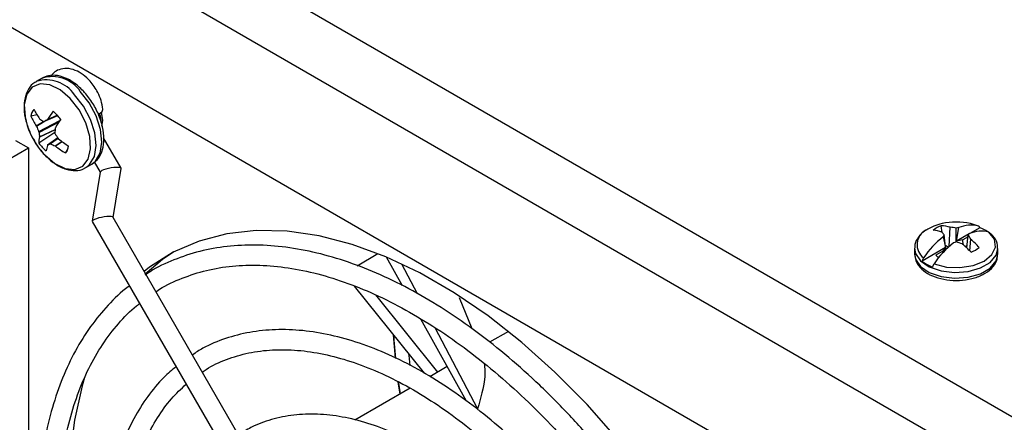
# Model space of a CAD drawing. Header units: inches. Extents: x 0.3 to 43.2, y 0.2 to 48.7.
# Tile 14 of 27: x 2.5 to 5.7, y 44.3 to 45.6. Entities that reach past the tile are written whole.
import ezdxf

# ---------------------------------------------------------------- set-up
doc = ezdxf.new("R2010")
doc.units = ezdxf.units.IN
doc.header["$MEASUREMENT"] = 0

msp = doc.modelspace()

# ---------------------------------------------------------------- linework, layer by layer
at = {"color": 7, "linetype": 'Continuous', "lineweight": 25}
for p, q in [((0.8619, 47.1333), (5.9389, 44.2024)), ((0.9068, 47.1074), (5.894, 44.2284)), ((0.6851, 47.0313), (5.7621, 44.1004)), ((5.3134, 43.9511), (1.1337, 46.364)), ((2.6212, 45.3989), (2.6023, 45.388)), ((2.6055, 45.2803), (2.5849, 45.2756)), ((2.6274, 45.2583), (2.672, 45.2779)), ((2.6031, 45.2429), (2.6024, 45.2443)), ((2.613, 45.2677), (2.6139, 45.2667)), ((2.6381, 45.2643), (2.6389, 45.2651)), ((2.6644, 45.2381), (2.664, 45.2369)), ((2.663, 45.2229), (2.6107, 45.1888)), ((2.6131, 45.2082), (2.6131, 45.2092)), ((2.6721, 45.2059), (2.639, 45.1817)), ((2.8773, 45.1073), (2.8206, 45.2055)), ((2.5349, 45.1975), (2.5773, 45.173)), ((2.6391, 45.1818), (2.6386, 45.1812)), ((2.647, 45.1862), (2.6728, 45.2049)), ((2.6646, 45.1786), (2.6633, 45.1794)), ((2.674, 45.2032), (2.6751, 45.202)), ((1.6365, 44.6299), (2.5773, 45.173)), ((2.5773, 45.173), (2.5773, 42.9689)), ((2.7029, 45.1648), (2.6973, 45.1569)), ((2.7633, 45.1092), (2.7822, 45.1201)), ((2.7905, 45.1277), (2.8097, 45.0943)), ((2.8098, 45.0949), (2.7839, 44.9356)), ((2.8517, 44.9475), (2.8775, 45.1062)), ((2.7841, 44.9345), (3.6426, 43.4476)), ((3.6989, 43.4801), (2.8514, 44.948)), ((5.5398, 44.8986), (5.537, 44.921)), ((5.6573, 44.92), (5.6313, 44.9278)), ((5.5517, 44.8436), (5.5463, 44.891)), ((5.5624, 44.8537), (5.566, 44.916)), ((5.5853, 44.8684), (5.5853, 44.9135)), ((5.5861, 44.8707), (5.5939, 44.9148)), ((5.6272, 44.8944), (5.5861, 44.8707)), ((5.6195, 44.849), (5.6244, 44.891)), ((5.662, 44.9145), (5.6299, 44.896)), ((5.5428, 44.8853), (5.5506, 44.8502)), ((5.5601, 44.8516), (5.5502, 44.8574)), ((5.607, 44.8757), (5.5861, 44.8707)), ((5.6237, 44.8854), (5.607, 44.8757)), ((5.6079, 44.8592), (5.607, 44.8757)), ((5.6205, 44.8574), (5.6143, 44.8538)), ((5.6289, 44.8401), (5.6322, 44.8778)), ((3.6425, 44.7915), (3.7105, 44.8308)), ((5.4503, 44.8474), (5.4503, 44.829)), ((5.5506, 44.8502), (5.4747, 44.8064)), ((5.542, 44.8382), (5.5193, 44.8251)), ((5.5506, 44.8502), (5.542, 44.8382)), ((5.5423, 44.8339), (5.542, 44.8382)), ((5.7203, 44.829), (5.7203, 44.8474)), ((3.7898, 44.7261), (3.738, 44.8195)), ((3.7864, 44.7979), (3.8371, 44.7014)), ((3.6332, 44.7254), (3.8602, 44.443)), ((3.9044, 44.4465), (3.7031, 44.6969)), ((4.0156, 44.5867), (3.9749, 44.6872)), ((3.9975, 44.3522), (3.8498, 44.6183)), ((3.76, 44.5677), (3.7661, 44.4922)), ((3.895, 44.591), (4.0332, 44.3278)), ((4.1333, 44.5786), (4.0722, 44.5434)), ((3.9353, 44.4643), (3.8787, 44.4317)), ((3.7753, 44.415), (3.7812, 44.3754)), ((3.8145, 44.3946), (3.6353, 44.2912))]:
    msp.add_line(p, q, dxfattribs=at)
at = {"color": 8, "linetype": 'Continuous', "lineweight": 25}
for p, q in [((2.6275, 45.2584), (2.672, 45.2779)), ((2.6711, 45.2789), (2.6381, 45.2643)), ((2.6389, 45.2651), (2.6708, 45.2792)), ((2.6024, 45.2443), (2.6258, 45.2584)), ((2.6317, 45.2602), (2.6031, 45.2429)), ((2.6109, 45.2263), (2.6789, 45.2618)), ((2.6758, 45.257), (2.6117, 45.2235)), ((2.6131, 45.2092), (2.6636, 45.2327)), ((2.6635, 45.2317), (2.6131, 45.2082)), ((2.6721, 45.2059), (2.6391, 45.1818)), ((2.6736, 45.2038), (2.649, 45.186)), ((2.6633, 45.1794), (2.6856, 45.194)), ((2.6867, 45.1932), (2.6646, 45.1786))]:
    msp.add_line(p, q, dxfattribs=at)
at = {"color": 7, "linetype": 'Continuous', "lineweight": 25, "flags": 128}
for points in [[(2.7125, 45.3332), (2.6796, 45.3612), (2.646, 45.3776), (2.6147, 45.3808), (2.589, 45.3703), (2.5714, 45.3472), (2.5635, 45.3138), (2.5661, 45.2734), (2.5733, 45.2453)], [(2.6253, 45.1554), (2.6298, 45.1505), (2.6626, 45.1224), (2.6963, 45.106), (2.7275, 45.1029), (2.7532, 45.1134), (2.7709, 45.1365), (2.7788, 45.1698), (2.7762, 45.2103), (2.7632, 45.2538), (2.7413, 45.2961), (2.7125, 45.3332), (2.7125, 45.3332)], [(2.8031, 45.2824), (2.8092, 45.2853), (2.8163, 45.2911), (2.8188, 45.2975), (2.8187, 45.2984)], [(2.8154, 45.2432), (2.8179, 45.2624), (2.8143, 45.289)], [(4.7604, 43.8419), (4.757, 43.8477), (4.6734, 43.9803), (4.5835, 44.1076), (4.4882, 44.2283), (4.3882, 44.3417), (4.2842, 44.4468), (4.1772, 44.5427), (4.068, 44.6287), (3.9574, 44.704), (3.8463, 44.7681), (3.7357, 44.8204), (3.6265, 44.8606), (3.5195, 44.8883), (3.4155, 44.9033), (3.3155, 44.9054), (3.2201, 44.8946), (3.1303, 44.8711), (3.0467, 44.835), (2.97, 44.7867), (2.9524, 44.7731)], [(5.5133, 44.7976), (5.5535, 44.7872), (5.5974, 44.7852), (5.6399, 44.7919), (5.6759, 44.8065), (5.7012, 44.8273), (5.7128, 44.8518), (5.7094, 44.8772), (5.6913, 44.9004)], [(3.0483, 44.8359), (3.0123, 44.8111), (2.9549, 44.7625)], [(3.7684, 44.491), (3.7634, 44.5506), (3.7625, 44.5646)], [(3.8096, 44.506), (3.8102, 44.5002), (3.814, 44.4681)], [(2.7593, 44.4292), (2.7513, 44.4017), (2.7266, 44.291), (2.7117, 44.1725), (2.7067, 44.0473), (2.7117, 43.9163), (2.7266, 43.7807), (2.7513, 43.6414), (2.7856, 43.4997), (2.8292, 43.3566), (2.8819, 43.2133), (2.943, 43.071), (3.0123, 42.9308), (3.0523, 42.8573)], [(3.7832, 44.3765), (3.7781, 44.4105), (3.7776, 44.4139)]]:
    msp.add_lwpolyline(points, dxfattribs=at)
at = {"color": 8, "linetype": 'Continuous', "lineweight": 25, "flags": 128}
for points in [[(2.7648, 45.1101), (2.7756, 45.1189), (2.791, 45.145), (2.7966, 45.1804), (2.7922, 45.2218), (2.7781, 45.2656), (2.7555, 45.3078), (2.7264, 45.3448)], [(2.7822, 45.1201), (2.7946, 45.1298), (2.8099, 45.1559), (2.8156, 45.1913), (2.8111, 45.2327), (2.797, 45.2765), (2.7744, 45.3187), (2.7453, 45.3558)], [(5.4503, 44.8486), (5.4532, 44.8314), (5.4694, 44.8075), (5.4981, 44.788), (5.5363, 44.7748), (5.5797, 44.7696), (5.6238, 44.7727), (5.6638, 44.784), (5.6952, 44.8021), (5.7147, 44.8252), (5.7203, 44.8474)], [(5.4503, 44.829), (5.4532, 44.813), (5.4694, 44.7891), (5.4981, 44.7695), (5.5363, 44.7564), (5.5797, 44.7511), (5.6238, 44.7543), (5.6638, 44.7656), (5.6952, 44.7837), (5.7147, 44.8068), (5.7203, 44.829)]]:
    msp.add_lwpolyline(points, dxfattribs=at)
at = {"color": 8, "linetype": 'Continuous', "lineweight": 25}
for centre, radius, start, end in [((2.6545, 45.2946), 0.1095, 33.9513, 107.6855), ((2.6354, 45.2835), 0.1098, 34.0022, 107.3598), ((5.5108, 44.8594), 0.0526, 116.5514, 233.3016)]:
    msp.add_arc(centre, radius, start, end, dxfattribs=at)
at = {"color": 7, "linetype": 'Continuous', "lineweight": 25}
for centre, radius, start, end in [((2.628, 45.2696), 0.0434, 139.2879, 171.9698), ((2.795, 45.3721), 0.2312, 204.6701, 213.5739), ((2.8176, 45.4096), 0.249, 206.6456, 214.7473), ((2.9573, 45.0646), 0.3763, 142.8688, 147.8012), ((2.5762, 45.1906), 0.1296, 35.5904, 51.2816), ((2.8148, 45.3247), 0.2541, 198.211, 221.7836), ((2.8722, 45.3579), 0.2926, 203.1409, 206.7437), ((2.7459, 45.4437), 0.2208, 233.2737, 236.9559), ((3.3339, 44.0067), 1.4373, 118.9561, 119.4387), ((3.1333, 44.968), 0.5411, 146.5769, 150.049), ((2.693, 45.1884), 0.0823, 166.0918, 179.6924), ((2.8027, 45.2354), 0.1913, 183.5756, 187.8703), ((2.9696, 45.2055), 0.3072, 174.1439, 177.0981), ((2.9412, 45.3975), 0.3303, 212.852, 216.0407), ((2.7161, 45.2643), 0.1296, 215.5904, 231.2816), ((2.7308, 45.1534), 0.0963, 163.2172, 174.2086), ((2.3548, 45.7056), 0.596, 298.4928, 299.3638), ((2.7619, 45.4116), 0.2523, 243.4325, 247.0045), ((2.8482, 45.4204), 0.3036, 232.7698, 240.1929), ((2.8944, 45.4782), 0.3527, 231.5476, 237.9713), ((2.6644, 45.1853), 0.0434, 319.2879, 351.9698), ((5.5694, 44.7807), 0.1501, 101.5543, 123.173), ((5.5649, 44.8427), 0.0831, 109.6298, 130.3649), ((5.5318, 44.8043), 0.1167, 72.9763, 87.4659), ((5.5853, 44.7207), 0.2121, 77.4911, 102.5089), ((5.6334, 44.8207), 0.1021, 76.4708, 112.7608), ((5.4996, 44.7869), 0.1197, 71.0272, 84.4667), ((5.4281, 44.7981), 0.1503, 38.1802, 42.7408), ((5.7257, 44.7769), 0.2126, 147.5461, 149.3429), ((5.5493, 44.7056), 0.211, 80.177, 85.4633), ((5.6218, 44.7022), 0.2145, 97.4729, 99.802), ((5.7553, 44.7876), 0.1668, 139.8125, 141.7074), ((5.4323, 44.7691), 0.2275, 28.535, 32.3902), ((5.6674, 44.8011), 0.1021, 76.4708, 112.7608), ((5.6122, 44.7878), 0.1362, 56.5528, 68.5511), ((5.7376, 44.6404), 0.3129, 128.4949, 145.5834), ((5.7715, 44.6208), 0.3129, 128.4949, 145.5834), ((5.6632, 44.6065), 0.2733, 106.5571, 108.4525), ((5.5063, 44.6028), 0.2771, 69.2137, 73.4287), ((5.3955, 44.6047), 0.3315, 44.072, 50.8814), ((5.4567, 44.6761), 0.2673, 40.649, 48.9832), ((5.5609, 44.874), 0.0642, 229.5857, 240.0769), ((5.6058, 44.9135), 0.0831, 289.6298, 310.3649), ((5.5541, 44.9047), 0.1264, 231.0808, 248.9246)]:
    msp.add_arc(centre, radius, start, end, dxfattribs=at)
for centre, start_param, end_param in [((2.8437, 45.1005), 6.207243, 9.348836), ((2.8178, 44.9413), 0.075942, 3.217535)]:
    msp.add_ellipse(centre, major_axis=(0.0338, 0.0062), ratio=0.213493, start_param=start_param, end_param=end_param, dxfattribs=at)
for points, knots in [([(2.8187, 45.2984), (2.8171, 45.308), (2.814, 45.3259), (2.8004, 45.358), (2.7804, 45.3875), (2.7551, 45.4114), (2.7289, 45.426), (2.7016, 45.4321), (2.6772, 45.428), (2.6602, 45.4189), (2.6533, 45.4099), (2.6509, 45.4068)], [0, 0, 0, 0, 0.115207, 0.217093, 0.379694, 0.497432, 0.614043, 0.736708, 0.849904, 0.948483, 1, 1, 1, 1]), ([(2.7548, 45.3576), (2.7494, 45.3629), (2.734, 45.3783), (2.7056, 45.3974), (2.6726, 45.4086), (2.6433, 45.4093), (2.6284, 45.4016), (2.6221, 45.3983)], [0, 0, 0, 0, 0.128225, 0.373302, 0.622652, 0.838255, 1, 1, 1, 1]), ([(2.6032, 45.3874), (2.6012, 45.3866), (2.5903, 45.3823), (2.5764, 45.3643), (2.5644, 45.3358), (2.5616, 45.3004), (2.5671, 45.2607), (2.5779, 45.2337), (2.5832, 45.2202)], [0, 0, 0, 0, 0.039411, 0.223124, 0.406179, 0.59952, 0.801455, 1, 1, 1, 1]), ([(2.7835, 45.1224), (2.7893, 45.1261), (2.8032, 45.1351), (2.8162, 45.16), (2.8229, 45.1926), (2.8206, 45.231), (2.8093, 45.2722), (2.7898, 45.3129), (2.77, 45.341), (2.7575, 45.3546), (2.7548, 45.3576)], [0, 0, 0, 0, 0.095796, 0.22887, 0.366684, 0.512444, 0.661033, 0.809304, 0.957613, 1, 1, 1, 1]), ([(2.8058, 45.2765), (2.8057, 45.2784), (2.8055, 45.2806), (2.8043, 45.2829), (2.8041, 45.2832)], [0, 0, 0, 0, 0.8589788, 1, 1, 1, 1]), ([(2.8129, 45.2561), (2.8129, 45.2564), (2.814, 45.2639), (2.8117, 45.2753), (2.8068, 45.285), (2.8065, 45.2856)], [0, 0, 0, 0, 0.036358, 0.942066, 1, 1, 1, 1]), ([(2.6255, 45.2586), (2.6258, 45.2584), (2.6264, 45.2581), (2.6271, 45.2582), (2.6274, 45.2583), (2.6275, 45.2584)], [0, 0, 0, 0, 0.429829, 0.859665, 1, 1, 1, 1]), ([(2.6117, 45.2235), (2.6117, 45.2239), (2.6116, 45.2246), (2.6112, 45.2256), (2.6109, 45.2261), (2.6109, 45.2263)], [0, 0, 0, 0, 0.429829, 0.859665, 1, 1, 1, 1]), ([(2.6628, 45.2211), (2.6628, 45.2207), (2.6629, 45.2199), (2.6633, 45.2189), (2.6636, 45.2184), (2.6637, 45.2183)], [0, 0, 0, 0, 0.4298286, 0.8596654, 1, 1, 1, 1]), ([(2.5935, 45.2019), (2.5973, 45.1946), (2.6083, 45.1741), (2.6331, 45.1454), (2.6651, 45.1187), (2.6985, 45.1025), (2.7297, 45.0985), (2.7528, 45.1018), (2.7623, 45.1096), (2.7646, 45.1115)], [0, 0, 0, 0, 0.097547, 0.274901, 0.453598, 0.634884, 0.796958, 0.950858, 1, 1, 1, 1]), ([(2.649, 45.186), (2.6487, 45.1861), (2.648, 45.1864), (2.6474, 45.1864), (2.6471, 45.1862), (2.647, 45.1862)], [0, 0, 0, 0, 0.429829, 0.859665, 1, 1, 1, 1]), ([(5.662, 44.9145), (5.662, 44.9145), (5.6618, 44.9154), (5.661, 44.9174), (5.6594, 44.9192), (5.6578, 44.9198), (5.6573, 44.92)], [0, 0, 0, 0, 0.009218, 0.295375, 0.779161, 1, 1, 1, 1]), ([(5.4935, 44.9105), (5.4883, 44.9072), (5.4741, 44.8982), (5.4586, 44.8796), (5.4495, 44.8608), (5.4511, 44.8506), (5.4514, 44.8489)], [0, 0, 0, 0, 0.214067, 0.581602, 0.928003, 1, 1, 1, 1]), ([(5.7187, 44.8475), (5.7191, 44.8512), (5.7205, 44.8636), (5.7111, 44.8823), (5.6983, 44.8937), (5.6927, 44.8987)], [0, 0, 0, 0, 0.191195, 0.64841, 1, 1, 1, 1]), ([(4.7033, 43.8089), (4.6957, 43.8217), (4.6633, 43.8767), (4.6017, 43.971), (4.5168, 44.0891), (4.4269, 44.2014), (4.3328, 44.307), (4.2352, 44.4053), (4.1348, 44.4955), (4.0322, 44.5769), (3.9281, 44.649), (3.8233, 44.7113), (3.7185, 44.7632), (3.6144, 44.8043), (3.5119, 44.8344), (3.4115, 44.853), (3.3142, 44.8601), (3.2207, 44.8556), (3.1317, 44.8397), (3.0484, 44.8115), (2.9897, 44.7851), (2.961, 44.7648), (2.9559, 44.7612)], [0, 0, 0, 0, 0.016492, 0.070535, 0.124596, 0.178665, 0.232747, 0.286846, 0.340967, 0.395113, 0.449285, 0.503483, 0.557704, 0.611934, 0.666147, 0.720303, 0.774353, 0.828236, 0.8819, 0.935326, 0.988549, 1, 1, 1, 1]), ([(5.4514, 44.8304), (5.4516, 44.8231), (5.4522, 44.8069), (5.4674, 44.7846), (5.4917, 44.7652), (5.5251, 44.7509), (5.5645, 44.7434), (5.6062, 44.7434), (5.646, 44.751), (5.6807, 44.766), (5.7052, 44.7867), (5.7192, 44.8089), (5.7188, 44.8233), (5.7187, 44.829)], [0, 0, 0, 0, 0.0740888, 0.1629892, 0.2554876, 0.3534989, 0.4528303, 0.5519895, 0.6515039, 0.7519681, 0.8541859, 0.9424229, 1, 1, 1, 1]), ([(2.9905, 44.7071), (2.9916, 44.7078), (3.0146, 44.7247), (3.0654, 44.748), (3.1431, 44.7756), (3.2269, 44.7908), (3.315, 44.7951), (3.4071, 44.788), (3.5023, 44.7697), (3.6001, 44.7404), (3.6997, 44.7003), (3.8004, 44.6496), (3.9015, 44.5887), (4.0023, 44.5181), (4.1018, 44.4381), (4.1995, 44.3494), (4.2946, 44.2527), (4.3863, 44.1486), (4.4739, 44.038), (4.5567, 43.9216), (4.6136, 43.8334), (4.6425, 43.7842), (4.6471, 43.7764)], [0, 0, 0, 0, 0.002634, 0.058295, 0.114021, 0.169592, 0.224902, 0.27994, 0.334756, 0.389419, 0.443994, 0.498527, 0.553049, 0.607575, 0.662115, 0.716675, 0.771256, 0.825856, 0.880473, 0.935103, 0.989741, 1, 1, 1, 1]), ([(5.4794, 44.8172), (5.4784, 44.8157), (5.4764, 44.8125), (5.4752, 44.8087), (5.4748, 44.8067), (5.4747, 44.8064)], [0, 0, 0, 0, 0.4421018, 0.9288664, 1, 1, 1, 1]), ([(5.5133, 44.7976), (5.5124, 44.7961), (5.5104, 44.7929), (5.5091, 44.7891), (5.5087, 44.7871), (5.5087, 44.7868)], [0, 0, 0, 0, 0.442102, 0.928866, 1, 1, 1, 1]), ([(2.9049, 44.726), (2.9033, 44.7249), (2.8779, 44.7075), (2.8349, 44.6642), (2.7772, 44.5957), (2.7279, 44.5165), (2.6864, 44.4288), (2.6532, 44.3326), (2.6286, 44.2287), (2.6129, 44.1179), (2.606, 44.001), (2.6081, 43.8789), (2.619, 43.7526), (2.6388, 43.6228), (2.6672, 43.4906), (2.704, 43.3568), (2.749, 43.2225), (2.8016, 43.0886), (2.8622, 42.9562), (2.9113, 42.8581), (2.942, 42.8056), (2.9481, 42.7953)], [0, 0, 0, 0, 0.003874, 0.060786, 0.117801, 0.175017, 0.23247, 0.290144, 0.347989, 0.405947, 0.463968, 0.522014, 0.580057, 0.638084, 0.696091, 0.754079, 0.812047, 0.87, 0.927942, 0.985876, 1, 1, 1, 1]), ([(3.0042, 42.8277), (2.9849, 42.8626), (2.9424, 42.9395), (2.8845, 43.0617), (2.8297, 43.1925), (2.7826, 43.324), (2.7434, 43.4551), (2.7125, 43.5848), (2.69, 43.7121), (2.676, 43.8361), (2.6708, 43.9558), (2.6741, 44.0703), (2.6861, 44.1787), (2.7065, 44.2804), (2.7352, 44.3744), (2.7718, 44.4602), (2.8161, 44.5374), (2.8683, 44.6044), (2.9092, 44.6481), (2.9344, 44.6662), (2.9377, 44.6685)], [0, 0, 0, 0, 0.048889, 0.10781, 0.166721, 0.225618, 0.284496, 0.343351, 0.402178, 0.460975, 0.519742, 0.578482, 0.637205, 0.695926, 0.754671, 0.813487, 0.872439, 0.931607, 0.991062, 1, 1, 1, 1]), ([(4.5525, 43.7235), (4.5463, 43.7339), (4.5175, 43.7826), (4.4618, 43.8667), (4.3837, 43.9732), (4.3007, 44.0735), (4.2137, 44.167), (4.1235, 44.2527), (4.0308, 44.33), (3.9363, 44.3982), (3.8409, 44.4566), (3.7454, 44.5047), (3.6504, 44.542), (3.557, 44.5682), (3.4659, 44.5829), (3.378, 44.586), (3.2942, 44.5775), (3.2155, 44.557), (3.1533, 44.532), (3.12, 44.5099), (3.1087, 44.5024)], [0, 0, 0, 0, 0.0162434, 0.0758744, 0.1355285, 0.1951969, 0.2548866, 0.3146045, 0.3743567, 0.4341475, 0.4939782, 0.553844, 0.6137284, 0.6735865, 0.7333564, 0.7929521, 0.8522787, 0.9112687, 0.9699281, 1, 1, 1, 1]), ([(3.1409, 44.4466), (3.145, 44.4495), (3.1688, 44.467), (3.2187, 44.4887), (3.2902, 44.5106), (3.3675, 44.5204), (3.4489, 44.5191), (3.5339, 44.5066), (3.6216, 44.483), (3.7114, 44.4486), (3.8024, 44.4035), (3.8938, 44.3483), (3.9848, 44.2833), (4.0746, 44.2091), (4.1623, 44.1264), (4.2472, 44.0359), (4.3283, 43.9384), (4.4049, 43.8347), (4.4604, 43.7513), (4.4894, 43.7024), (4.4962, 43.691)], [0, 0, 0, 0, 0.012569, 0.074251, 0.135988, 0.197437, 0.258473, 0.319128, 0.379512, 0.439737, 0.499886, 0.560016, 0.620148, 0.680303, 0.740488, 0.800702, 0.860944, 0.921207, 0.981485, 1, 1, 1, 1]), ([(4.0546, 44.4744), (4.0565, 44.4591), (4.0609, 44.4235), (4.0433, 44.3626), (4.0332, 44.3278)], [0, 0, 0, 0, 0.427717, 1, 1, 1, 1]), ([(3.0558, 44.464), (3.0424, 44.4529), (3.0086, 44.4249), (2.9625, 44.3684), (2.9172, 44.2968), (2.8802, 44.2159), (2.8515, 44.1269), (2.8315, 44.0303), (2.8203, 43.927), (2.8181, 43.8181), (2.8248, 43.7045), (2.8404, 43.5872), (2.8647, 43.4672), (2.8975, 43.3456), (2.9384, 43.2234), (2.9873, 43.1017), (3.0399, 42.9877), (3.0792, 42.916), (3.0971, 42.8833)], [0, 0, 0, 0, 0.041681, 0.105166, 0.168922, 0.233022, 0.297445, 0.362111, 0.426928, 0.491819, 0.556728, 0.621622, 0.686489, 0.751326, 0.816135, 0.880922, 0.945692, 1, 1, 1, 1]), ([(3.1535, 42.9159), (3.1488, 42.924), (3.1221, 42.9697), (3.0796, 43.0561), (3.0272, 43.174), (2.9827, 43.2931), (2.946, 43.412), (2.9175, 43.5295), (2.8974, 43.6446), (2.8859, 43.7563), (2.883, 43.8634), (2.8887, 43.9651), (2.9029, 44.0604), (2.9254, 44.1484), (2.9559, 44.2284), (2.9943, 44.2996), (3.038, 44.3604), (3.0721, 44.3924), (3.0884, 44.4075)], [0, 0, 0, 0, 0.014337, 0.080545, 0.146742, 0.212921, 0.279074, 0.345191, 0.411268, 0.477298, 0.543283, 0.609228, 0.675153, 0.741086, 0.807085, 0.873245, 0.939693, 1, 1, 1, 1]), ([(4.4024, 43.6368), (4.3976, 43.645), (4.3725, 43.6872), (4.3231, 43.7605), (4.2525, 43.8539), (4.1772, 43.9409), (4.0982, 44.0206), (4.0164, 44.0922), (3.9325, 44.1549), (3.8475, 44.2079), (3.7622, 44.2506), (3.6775, 44.2825), (3.5945, 44.3031), (3.514, 44.3121), (3.437, 44.3094), (3.3648, 44.2945), (3.3047, 44.2726), (3.2717, 44.2512), (3.2586, 44.2427)], [0, 0, 0, 0, 0.016159, 0.083333, 0.150543, 0.21778, 0.285055, 0.352381, 0.419767, 0.48722, 0.554731, 0.622274, 0.689765, 0.757083, 0.824064, 0.890554, 0.956504, 1, 1, 1, 1])]:
    msp.add_open_spline(points, degree=3, knots=knots, dxfattribs=at)

doc.saveas('drawing.dxf')
